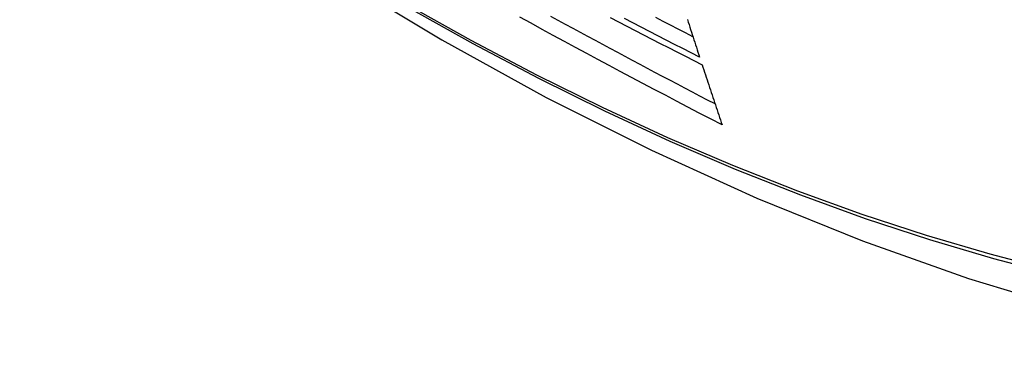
# Model space of a CAD drawing. Header units: inches. Extents: x 435.6 to 512.6, y 167.3 to 237.6.
# Tile 14 of 115: x 436.336 to 436.703, y 223.009 to 223.135. Entities that reach past the tile are written whole.
import ezdxf

# ---------------------------------------------------------------- set-up
doc = ezdxf.new("R2010")
doc.units = ezdxf.units.IN
doc.header["$MEASUREMENT"] = 0
doc.layers.add('Visible Edges(ANSI)', color=7, linetype='Continuous', lineweight=25)
doc.layers.add('Visible Tangent Edges(ANSI)', color=7, linetype='Continuous', lineweight=25)

msp = doc.modelspace()

# ---------------------------------------------------------------- linework, layer by layer
at = {"layer": 'Visible Edges(ANSI)', "flags": 128}
for points in [[(436.19385, 223.35881), (436.22967, 223.32469), (436.26604, 223.29196), (436.30293, 223.26067), (436.34029, 223.2309), (436.37806, 223.20267), (436.4162, 223.17606), (436.45467, 223.1511), (436.49342, 223.12784), (436.5324, 223.10634), (436.57158, 223.08664), (436.6109, 223.0688), (436.65033, 223.05285), (436.68982, 223.03885), (436.72933, 223.02685), (436.76881, 223.01691), (436.8082, 223.00908)], [(436.59792, 223.0961), (436.59369, 223.0983), (436.58946, 223.1005), (436.58523, 223.10271), (436.58101, 223.10492), (436.5768, 223.10713), (436.57259, 223.10934), (436.56839, 223.11156), (436.56419, 223.11379), (436.55999, 223.11602), (436.5558, 223.11825), (436.55162, 223.12048), (436.54745, 223.12272), (436.54328, 223.12496), (436.53913, 223.12721), (436.53498, 223.12945), (436.53084, 223.1317), (436.52671, 223.13396), (436.52258, 223.13622)], [(436.59532, 223.10388), (436.59252, 223.10535), (436.58971, 223.10681), (436.58691, 223.10828), (436.58411, 223.10975), (436.58131, 223.11123), (436.57852, 223.1127), (436.57572, 223.11417), (436.57293, 223.11565), (436.57014, 223.11713), (436.56736, 223.11861), (436.56457, 223.12009), (436.56179, 223.12158), (436.55901, 223.12306), (436.55623, 223.12455), (436.55345, 223.12604), (436.55068, 223.12754), (436.54791, 223.12903), (436.54514, 223.13053), (436.54237, 223.13203), (436.5396, 223.13353), (436.53684, 223.13504), (436.53407, 223.13654)], [(436.55626, 223.13614), (436.55936, 223.13452), (436.56246, 223.13291), (436.56557, 223.1313), (436.56867, 223.12969), (436.57178, 223.12808), (436.5749, 223.12648), (436.57801, 223.12488), (436.58113, 223.12328), (436.58425, 223.12168), (436.58737, 223.12008), (436.5905, 223.11849)], [(436.58957, 223.12132), (436.58644, 223.12291), (436.58332, 223.1245), (436.5802, 223.12609), (436.57708, 223.12769), (436.57396, 223.12929), (436.57085, 223.13089), (436.56774, 223.1325), (436.56463, 223.1341), (436.56152, 223.13571)], [(436.58709, 223.12894), (436.58432, 223.13036), (436.58154, 223.13178), (436.57877, 223.13321), (436.57601, 223.13463), (436.57324, 223.13606)], [(436.58502, 223.13535), (436.58532, 223.13441), (436.58562, 223.13348), (436.58593, 223.13254), (436.58623, 223.1316), (436.58653, 223.13066), (436.58683, 223.12973), (436.58714, 223.12879), (436.58744, 223.12785), (436.58775, 223.12692), (436.58805, 223.12598), (436.58835, 223.12505), (436.58866, 223.12411), (436.58896, 223.12318), (436.58927, 223.12225), (436.58957, 223.12132)], [(436.5905, 223.11849), (436.5908, 223.11755), (436.59111, 223.11662), (436.59142, 223.11568), (436.59173, 223.11475), (436.59203, 223.11382), (436.59234, 223.11288), (436.59265, 223.11195), (436.59296, 223.11101), (436.59327, 223.11008), (436.59358, 223.10914), (436.59389, 223.10821), (436.5942, 223.10728), (436.59451, 223.10634), (436.59482, 223.10541), (436.59513, 223.10448), (436.59544, 223.10355), (436.59575, 223.10261), (436.59606, 223.10168), (436.59637, 223.10075), (436.59668, 223.09982), (436.59699, 223.09889), (436.5973, 223.09796), (436.59761, 223.09703), (436.59792, 223.0961)]]:
    msp.add_lwpolyline(points, dxfattribs=at)
at = {"layer": 'Visible Tangent Edges(ANSI)', "flags": 128}
for points in [[(436.19042, 223.36387), (436.2137, 223.34149), (436.23723, 223.3197), (436.26099, 223.29854), (436.28495, 223.27803), (436.30908, 223.25819), (436.33336, 223.23906), (436.35776, 223.22065), (436.38224, 223.20298), (436.40678, 223.18608), (436.43134, 223.16997), (436.4559, 223.15466), (436.48045, 223.14014), (436.505, 223.12642), (436.52954, 223.11349), (436.55406, 223.10137), (436.57852, 223.09008), (436.60289, 223.07961), (436.62715, 223.07), (436.6513, 223.06123), (436.67531, 223.05332), (436.69918, 223.04626), (436.72287, 223.04007)], [(436.7215, 223.04173), (436.69791, 223.04784), (436.67415, 223.05482), (436.65023, 223.06266), (436.62618, 223.07136), (436.602, 223.0809), (436.57771, 223.0913), (436.55332, 223.10254), (436.52888, 223.11461), (436.50441, 223.12749), (436.47992, 223.14118), (436.45543, 223.15566), (436.43092, 223.17095), (436.40642, 223.18704), (436.38193, 223.20392), (436.35751, 223.22157), (436.33317, 223.23996), (436.30895, 223.25908), (436.28487, 223.27891), (436.26097, 223.2994), (436.23728, 223.32055), (436.21382, 223.34231), (436.1906, 223.36467)]]:
    msp.add_lwpolyline(points, dxfattribs=at)

doc.saveas('drawing.dxf')
